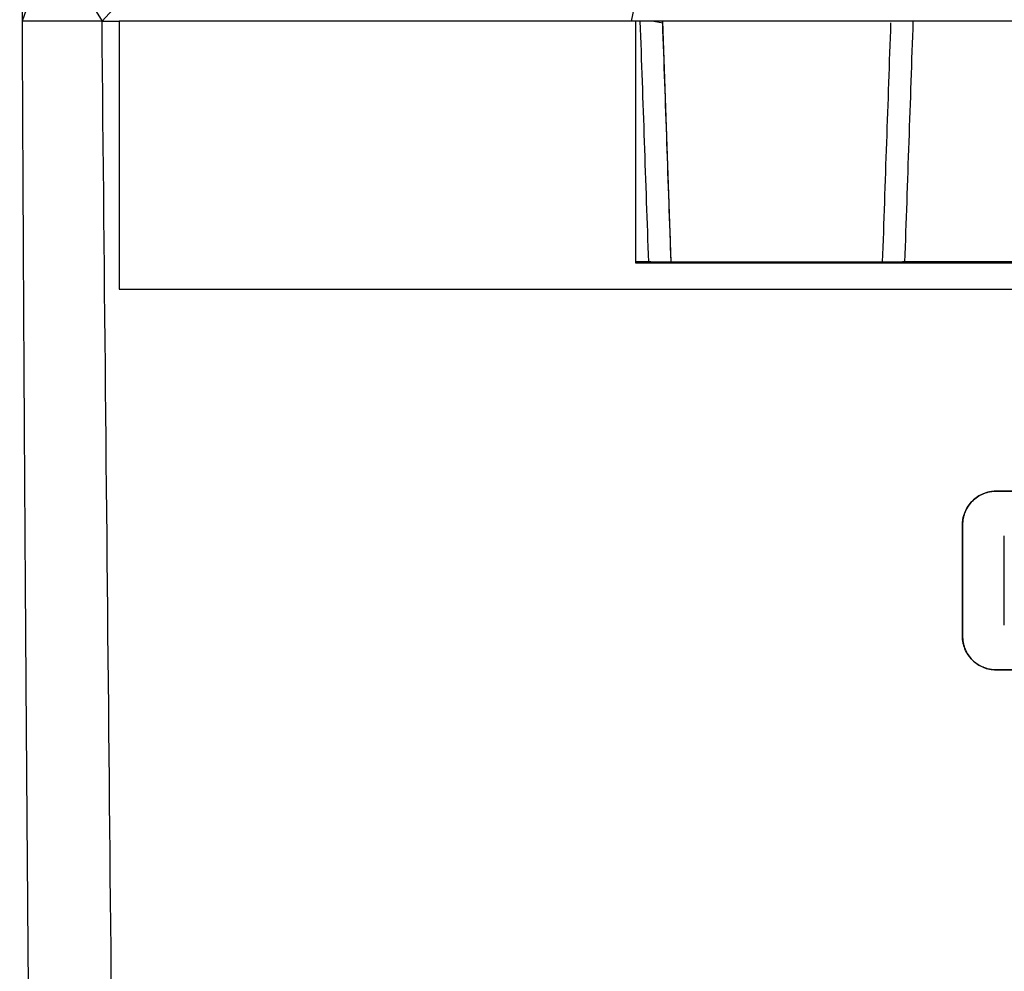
# Model space of a CAD drawing. Header units: millimetres. Extents: x -155 to 1130, y -373 to 1265.
# Tile 109 of 198: x 498 to 586, y 290 to 375. Entities that reach past the tile are written whole.
import ezdxf

# ---------------------------------------------------------------- set-up
doc = ezdxf.new("R2010")
doc.units = ezdxf.units.MM

msp = doc.modelspace()

# ---------------------------------------------------------------- linework, layer by layer
at = {"color": 7, "linetype": 'Continuous', "lineweight": 25}
for p, q in [((500.409, 382.092), (497.817, 374.637)), ((504.98, 374.637), (509.362, 379.446)), ((553.119, 378.164), (552.371, 374.637)), ((504.98, 374.637), (497.817, 374.637)), ((504.98, 374.637), (506.514, 374.637)), ((552.371, 374.637), (506.514, 374.637)), ((715.837, 374.637), (552.371, 374.637)), ((552.756, 374.637), (552.756, 352.971)), ((554.398, 374.637), (555.206, 374.486)), ((555.206, 374.486), (555.2, 374.637)), ((555.966, 353.061), (555.214, 374.637)), ((553.955, 353.061), (552.756, 353.061)), ((552.756, 352.973), (701.257, 352.973)), ((552.756, 352.971), (701.152, 352.971)), ((554.132, 353.061), (553.955, 353.061)), ((554.132, 353.061), (576.697, 353.061)), ((576.873, 353.061), (576.697, 353.061)), ((704.548, 353.061), (576.873, 353.061)), ((506.514, 350.637), (614.602, 350.637)), ((585.068, 332.53), (614.602, 332.53)), ((585.068, 332.521), (585.068, 332.53)), ((708.538, 332.521), (585.068, 332.521)), ((582.059, 329.521), (582.068, 329.521)), ((582.068, 319.521), (582.059, 319.521)), ((585.068, 316.521), (708.116, 316.521)), ((585.068, 316.512), (585.068, 316.521)), ((614.602, 316.512), (585.068, 316.512))]:
    msp.add_line(p, q, dxfattribs=at)
at = {"color": 7, "linetype": 'Continuous', "lineweight": 25, "flags": 128}
msp.add_lwpolyline([(500.409, 382.092), (502.695, 378.364), (504.98, 374.637)], dxfattribs=at)
at = {"color": 7, "linetype": 'Continuous', "lineweight": 25}
for points, knots in [([(497.614, 494.141), (497.613, 493.163), (497.611, 491.206), (497.609, 488.272), (497.607, 485.337), (497.606, 482.402), (497.605, 479.468), (497.604, 476.533), (497.604, 473.599), (497.604, 470.665), (497.604, 467.731), (497.605, 464.797), (497.607, 461.863), (497.608, 458.929), (497.61, 455.995), (497.613, 453.061), (497.616, 450.128), (497.619, 447.195), (497.623, 444.261), (497.627, 441.328), (497.631, 438.395), (497.637, 434.59), (497.645, 429.916), (497.657, 424.373), (497.669, 418.833), (497.683, 413.297), (497.698, 407.764), (497.714, 402.234), (497.732, 396.708), (497.751, 391.185), (497.772, 385.665), (497.793, 380.148), (497.809, 376.474), (497.817, 374.637)], [0, 0, 0, 0, 0.0245139, 0.0490249, 0.0735334, 0.0980398, 0.1225443, 0.1470473, 0.171549, 0.19605, 0.2205504, 0.2450505, 0.2695508, 0.2940516, 0.3185531, 0.3430558, 0.3675599, 0.3920657, 0.4165737, 0.4410841, 0.4655972, 0.4901134, 0.5364839, 0.5828441, 0.6291965, 0.6755432, 0.7218865, 0.7682286, 0.8145718, 0.8609182, 0.9072703, 0.9536301, 1, 1, 1, 1]), ([(497.817, 374.637), (497.822, 373.661), (497.83, 371.708), (497.843, 368.782), (497.857, 365.856), (497.871, 362.933), (497.886, 360.01), (497.9, 357.09), (497.916, 354.171), (497.931, 351.253), (497.947, 348.337), (497.963, 345.423), (497.98, 342.511), (497.997, 339.6), (498.014, 336.691), (498.032, 333.784), (498.05, 330.879), (498.069, 327.976), (498.088, 325.075), (498.113, 321.35), (498.144, 316.804), (498.182, 311.441), (498.221, 306.086), (498.262, 300.738), (498.304, 295.399), (498.347, 290.068), (498.391, 284.745), (498.437, 279.432), (498.484, 274.127), (498.516, 270.598), (498.532, 268.834)], [0, 0, 0, 0, 0.027365, 0.05473, 0.082096, 0.109461, 0.136826, 0.164191, 0.191556, 0.218921, 0.246287, 0.273652, 0.301017, 0.328383, 0.355748, 0.383114, 0.410479, 0.437845, 0.46521, 0.492576, 0.54332, 0.594063, 0.644807, 0.69555, 0.746293, 0.797035, 0.847777, 0.898519, 0.94926, 1, 1, 1, 1]), ([(582.059, 329.521), (582.06, 329.577), (582.062, 329.689), (582.076, 329.856), (582.099, 330.022), (582.131, 330.185), (582.172, 330.347), (582.223, 330.507), (582.333, 330.795), (582.544, 331.196), (582.921, 331.656), (583.379, 332.036), (583.818, 332.27), (584.19, 332.404), (584.477, 332.476), (584.771, 332.521), (584.968, 332.527), (585.068, 332.53)], [0, 0, 0, 0, 0.036139, 0.07198, 0.107631, 0.143198, 0.178791, 0.214519, 0.250489, 0.37619, 0.501717, 0.626678, 0.75111, 0.813658, 0.875566, 0.937469, 1, 1, 1, 1]), ([(585.068, 332.521), (585.011, 332.52), (584.898, 332.518), (584.73, 332.503), (584.563, 332.48), (584.399, 332.447), (584.236, 332.405), (584.075, 332.354), (583.787, 332.244), (583.388, 332.032), (582.932, 331.654), (582.555, 331.197), (582.323, 330.759), (582.191, 330.389), (582.12, 330.105), (582.076, 329.815), (582.071, 329.619), (582.068, 329.521)], [0, 0, 0, 0, 0.035789, 0.071283, 0.1066, 0.141855, 0.177168, 0.212656, 0.248435, 0.372232, 0.496626, 0.622493, 0.748653, 0.811672, 0.874177, 0.936757, 1, 1, 1, 1]), ([(585.068, 316.512), (585.011, 316.513), (584.897, 316.514), (584.727, 316.529), (584.559, 316.553), (584.393, 316.586), (584.229, 316.629), (584.067, 316.681), (583.776, 316.793), (583.373, 317.009), (582.915, 317.392), (582.54, 317.851), (582.311, 318.288), (582.18, 318.656), (582.11, 318.939), (582.067, 319.228), (582.062, 319.423), (582.059, 319.521)], [0, 0, 0, 0, 0.035922, 0.071548, 0.107, 0.142395, 0.177857, 0.213505, 0.249458, 0.374405, 0.500133, 0.624932, 0.750156, 0.812801, 0.874942, 0.937151, 1, 1, 1, 1]), ([(582.068, 319.521), (582.069, 319.472), (582.07, 319.375), (582.081, 319.229), (582.099, 319.084), (582.132, 318.892), (582.191, 318.654), (582.321, 318.286), (582.551, 317.852), (582.925, 317.393), (583.382, 317.015), (583.82, 316.78), (584.19, 316.647), (584.477, 316.575), (584.771, 316.529), (584.969, 316.523), (585.068, 316.521)], [0, 0, 0, 0, 0.031402, 0.062733, 0.094063, 0.125463, 0.188341, 0.251196, 0.376191, 0.501113, 0.626832, 0.751315, 0.813308, 0.875271, 0.937616, 1, 1, 1, 1])]:
    msp.add_open_spline(points, degree=3, knots=knots, dxfattribs=at)
for points in [[(506.325, 235.891), (505.887, 281.043), (505.436, 327.54), (504.98, 374.637)], [(506.514, 374.637), (506.514, 366.618), (506.514, 358.617), (506.514, 350.637)], [(553.955, 353.061), (553.703, 360.237), (553.449, 367.43), (553.197, 374.637)], [(555.96, 353.061), (555.709, 360.187), (555.458, 367.33), (555.206, 374.486)], [(575.618, 374.486), (575.37, 367.33), (575.122, 360.187), (574.875, 353.061)], [(577.621, 374.637), (577.372, 367.43), (577.122, 360.237), (576.873, 353.061)], [(582.059, 319.521), (582.059, 322.85), (582.059, 326.183), (582.059, 329.521)], [(582.068, 329.521), (582.068, 326.183), (582.068, 322.849), (582.068, 319.521)], [(585.804, 320.521), (585.804, 323.184), (585.804, 325.851), (585.804, 328.521)]]:
    msp.add_open_spline(points, degree=3, dxfattribs=at)

doc.saveas('drawing.dxf')
